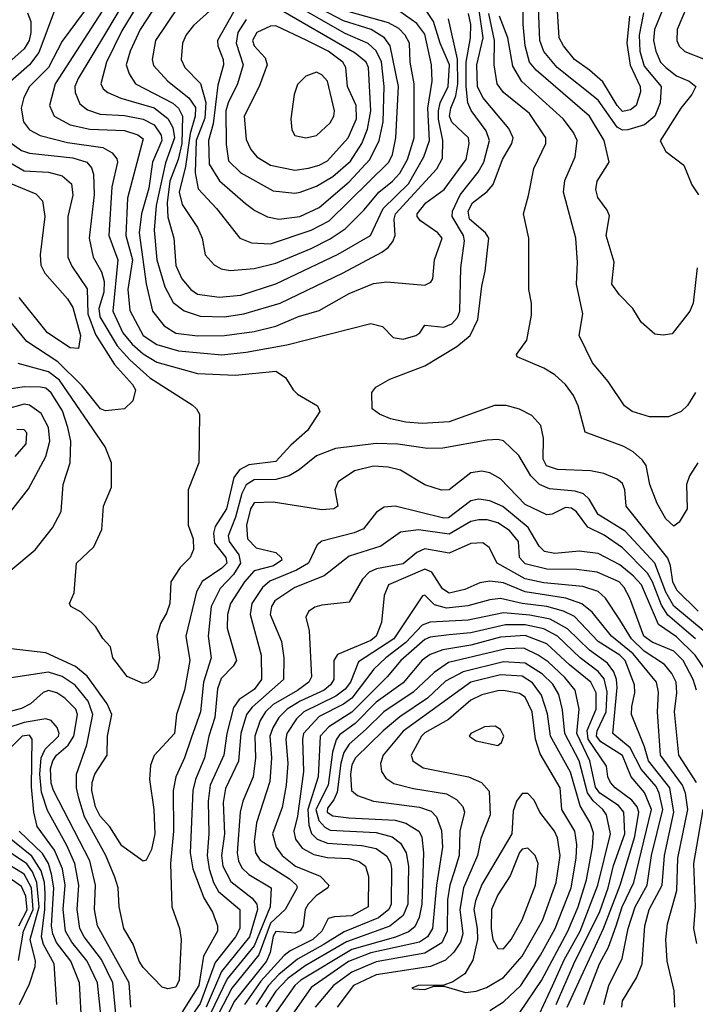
# Model space of a CAD drawing. Extents: x 501367 to 657802, y 482273 to 547541.
# Tile 48 of 256: x 530438 to 532934, y 507265 to 510902. Entities that reach past the tile are written whole.
import ezdxf

# ---------------------------------------------------------------- set-up
doc = ezdxf.new("R2010")
doc.units = 0

msp = doc.modelspace()

# ---------------------------------------------------------------- linework, layer by layer
at = {"layer": '0CON20XD'}
for points in [[(530794.6, 511015), (530569.4, 510665), (530548.1, 510585), (530565.3, 510545), (530625, 510513), (530697.9, 510497.9), (530825, 510492.1), (530875, 510477), (530895, 510461.4), (530837, 510243), (530830.7, 510105), (530854.5, 510015), (530838.1, 509905), (530845, 509827.5), (530895, 509735.7), (530945, 509701.9), (531025, 509678.5), (531185, 509664.4)], [(530850.7, 511015), (530755, 510852.6), (530653.7, 510685), (530641.9, 510655), (530643.2, 510633.2), (530660.7, 510590.7), (530689, 510569), (530735, 510553.1), (530825, 510547.9), (530895, 510534.5), (530935, 510513.7), (530960.9, 510475), (530963, 510455), (530929.3, 510375), (530915, 510280), (530888.1, 510185), (530880.2, 510115), (530906, 509926), (530929.5, 509825), (530971.5, 509771.5), (531015, 509744.4), (531095, 509734.2)], [(530914.8, 511025), (530815, 510860), (530758.4, 510745), (530738.6, 510665), (530746.8, 510646.8), (530763.4, 510633.4), (530812.5, 510612.5), (530935, 510575.9), (530985, 510536.9), (531003.4, 510503.4), (531010.7, 510465), (530977, 510373), (530943, 510215), (530934.6, 510124.6), (530944.9, 510014.9), (530974.6, 509914.6), (531005, 509857.1), (531046.4, 509826.4), (531105, 509806.3), (531195, 509804.8)], [(530975, 511005.9), (530883.2, 510865), (530846.4, 510785), (530832, 510735), (530842.2, 510702.2), (530865.9, 510665), (531004, 510594), (531025.5, 510575), (531039.2, 510545), (531037.8, 510445), (531024, 510386), (530992.6, 510305), (530983.3, 510225), (530985, 510172.9), (531007.7, 510095), (531015, 509994.2), (531037.2, 509945), (531070.3, 509905), (531095, 509888.3), (531175, 509876.8)], [(531066.8, 511015), (530940.5, 510825), (530927.3, 510755), (530932, 510732), (530985.3, 510675), (531063.2, 510613.2), (531087.4, 510577.4), (531086.2, 510545), (531068.6, 510481.4), (531050.5, 510359.5), (531027.1, 510265), (531038.6, 510218.6), (531095.7, 510134.3), (531111.8, 510095), (531123, 510033), (531156.3, 509996.3), (531182, 509982), (531215.9, 509975.9)], [(531365, 510074.4), (531515.5, 510124.5), (531581.5, 510158.5), (531802, 510375), (531815, 510404.4), (531827.3, 510465), (531838.1, 510655), (531806.7, 510805), (531786, 510835), (531736.6, 510865), (531635, 510897), (531413.2, 511015)], [(532941.1, 509985), (532925.6, 509855), (532914.3, 509825), (532848.8, 509741.2), (532815, 509736.2), (532785, 509740), (532734, 509785), (532702.9, 509835), (532654.2, 509885), (532626, 509925), (532633.8, 510006.2), (532605.4, 510105), (532617.4, 510177.4), (532608.8, 510198.8), (532574.6, 510245), (532566.8, 510275), (532571.3, 510305), (532615.4, 510375), (532596.9, 510455), (532543.7, 510545), (532346.5, 510715), (532321, 510745), (532305.2, 510805), (532298.4, 510885), (532298.1, 511015)], [(530729, 511005), (530595, 510822), (530545, 510725.2), (530474.3, 510655), (530453.8, 510615), (530443.4, 510575), (530452.6, 510525), (530474.8, 510494.8), (530514.2, 510474.2), (530615, 510448), (530745, 510429.2), (530779.7, 510409.7), (530797.5, 510387.5), (530799.6, 510375), (530778.8, 510285), (530768.1, 510105), (530801, 510015), (530782.2, 509825), (530819.3, 509745), (530853.7, 509703.7), (530895, 509667.9), (530945, 509637.3), (531095, 509595.2), (531235, 509588.3), (531385, 509603.3), (531419.8, 509579.8), (531448.5, 509535), (531465, 509518.5), (531538, 509475), (531547.5, 509455), (531501.5, 509385), (531440, 509330), (531385, 509269.5), (531285, 509258), (531250.6, 509239.4), (531229.6, 509210.4), (531202.1, 509095), (531160.4, 509029.6), (531153.8, 509005), (531158.5, 508968.5), (531199.4, 508915), (531203, 508895), (531185, 508876.3), (531112.8, 508827.2), (531091.4, 508788.6), (531052.4, 508625), (531067, 508535), (531046.6, 508425), (531017.6, 508335), (531010.3, 508265), (530935, 508184.3), (530921.7, 508148.3), (530918.1, 508095), (530933.9, 507985), (530937.3, 507895), (530925, 507837.5), (530905, 507798), (530895, 507794.2), (530815, 507850.4), (530771, 507921), (530735, 507960), (530718.6, 507995), (530704.6, 508055), (530706.6, 508085), (530716.2, 508115), (530761.8, 508185), (530763.1, 508255), (530778.4, 508335), (530761.9, 508375), (530687.7, 508477.7), (530645, 508513), (530535, 508562.9), (530225, 508598.7)], [(531255, 510978.7), (531169.3, 510825), (531170.8, 510805), (531190, 510755), (531191.4, 510735), (531170.6, 510659.4), (531153, 510517), (531135.5, 510455), (531138.7, 510368.7), (531176, 510306), (531272.9, 510222.9), (531306.8, 510196.8), (531353.4, 510173.4), (531395, 510164.8)], [(530571.1, 510945), (530509.4, 510780.6), (530474.9, 510735.1), (530383.8, 510655)], [(531141.2, 510935), (531080.1, 510879.9), (531053.6, 510846.4), (531040.2, 510815), (531035.2, 510755), (531048.2, 510725), (531105.6, 510665.6), (531126.4, 510596.4), (531122, 510538), (531090.8, 510455), (531086.4, 510336.4), (531097.1, 510277.1), (531165, 510204.7), (531251.8, 510095), (531295, 510077.3), (531365, 510074.4)], [(531455, 510261), (531475, 510264.8), (531535, 510286.4), (531595, 510322.1), (531660.7, 510379.3), (531702.8, 510445), (531723, 510497), (531735.4, 510565.4), (531726.3, 510725), (531718.7, 510745), (531677.7, 510777.7), (531388.6, 510945)], [(531395, 510164.8), (531473.1, 510175), (531545, 510208), (531655, 510302.6), (531731.8, 510385), (531766, 510455), (531780.5, 510525), (531785.1, 510655), (531775, 510746), (531755, 510787), (531725, 510813.5), (531641, 510851), (531474.8, 510945)], [(532945, 508717.1), (532865.7, 508795), (532850.7, 508825), (532842.6, 508885), (532832.4, 508912.4), (532678.1, 509105), (532673.8, 509165), (532665, 509188.9), (532645, 509204.8), (532595.8, 509225.8), (532547.5, 509235), (532425, 509240), (532383.8, 509253.8), (532371.5, 509278.5), (532373.2, 509356.8), (532363.2, 509403.2), (532330.5, 509440.5), (532285, 509463.6), (532235, 509476.9), (532192.8, 509477.2), (532025, 509416.8), (531925, 509410), (531865, 509415.2), (531808.2, 509428.2), (531767.1, 509445), (531740.8, 509465), (531739.2, 509525), (531754.2, 509545), (531805.9, 509574.1), (531935, 509623.3), (532052.9, 509695), (532102.5, 509735), (532130.3, 509795), (532145, 509917.5), (532157.5, 509972.5), (532171.8, 510095), (532159.1, 510115), (532100.4, 510165), (532094.9, 510195), (532111.6, 510225), (532165, 510267.8), (532186.9, 510293.1), (532221.3, 510385), (532256.9, 510445), (532261.8, 510465), (532245, 510500), (532149.2, 510615), (532130, 510655), (532126.4, 510735), (532149.8, 510835), (532134.7, 510945)], [(532743.1, 510926.9), (532726.2, 510845), (532729.1, 510785), (532745, 510730), (532808, 510655), (532804.8, 510595), (532784.8, 510545), (532746.5, 510513.5), (532684.4, 510494.4), (532665, 510494.1), (532645, 510505.2), (532575, 510604.4), (532423.4, 510725), (532374.7, 510784.7), (532360, 510825), (532355.1, 510945)], [(532690.7, 510915), (532680.9, 510815), (532693.4, 510733.4), (532730.4, 510655), (532731.1, 510635), (532715, 510584.6), (532695, 510568.9), (532665, 510562.2), (532645, 510584.3), (532592.1, 510672.1), (532543.4, 510715), (532488.1, 510755), (532446.8, 510805), (532430.7, 510835), (532424.4, 510935)], [(532811.5, 510935), (532783.5, 510865), (532779.1, 510825), (532788.1, 510785), (532805.7, 510745), (532824.8, 510725), (532865, 510694.3), (532911.1, 510675), (532935.7, 510655), (532921.5, 510625), (532880.8, 510575), (532804.7, 510454.7), (532825.3, 510415.3), (532891.4, 510365), (532921.3, 510291.3), (532945.3, 510255.3)], [(532905.2, 510954.8), (532867, 510865), (532865.7, 510825), (532874.2, 510804.2), (532895, 510783.7), (532971.1, 510755)], [(530467.6, 510927.6), (530480, 510895), (530480, 510855), (530473.8, 510825), (530455, 510793.6), (530376.2, 510723.8)], [(531095, 509734.2), (531195, 509734.8), (531305, 509750), (531385, 509770.2), (531468.1, 509805), (531545, 509828.2), (531655, 509891.1), (531745, 509927.2), (531795, 509933.2), (531935, 509921.8), (531957.6, 509932.4), (531964.4, 509945), (531970.8, 510015), (531998.8, 510095), (531982.9, 510115), (531918.3, 510158.3), (531906.3, 510175), (531906.8, 510185), (531938.9, 510225), (532006.8, 510275), (532088.1, 510385), (532098.8, 510445), (532095.8, 510465), (532035, 510523.6), (532025.9, 510545), (532030.6, 510575), (532049.3, 510620.7), (532056.3, 510665), (532056.1, 510756.1), (532022.8, 510905)], [(531175, 509876.8), (531255, 509884.8), (531385, 509926.8), (531615, 510035.9), (531734, 510105), (531781.6, 510205), (531874, 510295), (531931, 510395), (531951.9, 510455), (531945.7, 510575), (531961.6, 510675), (531959.8, 510735), (531935, 510847.8), (531905, 510887.9), (531842.2, 510932.2)], [(531185, 509664.4), (531275, 509673.7), (531425, 509700.9), (531735, 509779.2), (531778.2, 509768.2), (531817.9, 509727.9), (531855, 509721.3), (531902, 509735), (531916, 509745), (531935, 509773.3), (532005, 509766.1), (532035, 509778.1), (532055, 509801.9), (532064.2, 509825), (532067.7, 509985), (532081.4, 510085), (532078.1, 510105), (532036.4, 510175), (532036.7, 510195), (532065.8, 510255), (532131.5, 510338.5), (532153.1, 510375), (532173.8, 510455), (532161.8, 510491.8), (532105.9, 510565.9), (532093.5, 510595), (532087.1, 510655), (532087.6, 510745), (532103.1, 510835), (532105.4, 510884.6), (532096.8, 510925)], [(531195, 509804.8), (531265.7, 509815), (531400.4, 509855), (531633.2, 509966.8), (531776.5, 510043.5), (531799.8, 510060.2), (531817.3, 510082.7), (531825.8, 510105), (531822.2, 510165), (531826.5, 510185), (531979, 510351), (531999.8, 510390.2), (532001.8, 510455), (531984.9, 510534.9), (531984.9, 510565), (531992.1, 510595), (532020.7, 510655), (532025.9, 510735), (531991, 510815), (531967.1, 510895), (531942.1, 510932.1)], [(531275, 510902.7), (531244.4, 510855), (531237.9, 510815), (531264.2, 510735), (531243.3, 510665), (531208.1, 510595), (531199.5, 510565), (531200.9, 510440.9), (531209.9, 510379.9), (531255, 510336), (531375, 510269.3), (531455, 510261)], [(531215.9, 509975.9), (531305, 509982.5), (531385, 510002.8), (531515, 510056.6), (531585, 510092.3), (531640.2, 510129.8), (531710.2, 510199.8), (531764.8, 510265), (531815.1, 510304.9), (531842.5, 510335), (531871.2, 510385), (531895.2, 510465), (531895.8, 510665), (531880.4, 510745), (531878.8, 510815), (531862.6, 510845), (531838.7, 510868.7), (531800.7, 510890.7), (531655, 510931.4)], [(532943.5, 509265), (532912.8, 509217.2), (532901.1, 509185), (532903.6, 509095), (532875, 509045.6), (532855, 509031.1), (532825, 509058.6), (532793.5, 509115), (532766.2, 509185), (532753.1, 509255), (532739.4, 509275), (532705, 509305.6), (532670, 509325), (532527.8, 509377.8), (532501.8, 509475), (532483.7, 509513.7), (532454.7, 509554.7), (532415, 509590.4), (532375, 509614.5), (532276.4, 509656.4), (532273.3, 509665), (532312.3, 509717.7), (532329.3, 509810.7), (532329.5, 509855), (532319.5, 509905), (532319.5, 510095), (532300, 510185), (532317.5, 510252.5), (532337.6, 510352.4), (532381.3, 510445), (532381.6, 510465), (532321.8, 510555), (532225, 510633.1), (532202.2, 510665), (532191.6, 510735), (532192.6, 510825), (532171.7, 510925)], [(532935, 509524.4), (532905, 509476.5), (532881.8, 509455), (532835, 509435.3), (532765.3, 509435.3), (532700.8, 509455), (532671.9, 509475), (532611.8, 509565), (532554.8, 509634.8), (532505.6, 509735), (532518.7, 509815), (532494.7, 509925), (532498.7, 510005), (532492.2, 510095), (532447.2, 510265), (532452.1, 510307.9), (532489.7, 510395), (532497.9, 510455), (532484.3, 510485), (532446.4, 510535), (532292.9, 510672.9), (532260.3, 510730.3), (532241.3, 510835), (532211.1, 510915)], [(531455, 510346.5), (531505, 510353.6), (531545, 510364.5), (531575, 510380.2), (531652.2, 510465), (531682.6, 510535), (531681.5, 510585), (531649.7, 510655), (531643.5, 510725), (531632.6, 510745), (531578.2, 510785), (531499.2, 510825), (531385, 510879.5), (531365, 510878.1), (531313.8, 510855), (531298.2, 510825), (531305, 510805.5), (531345, 510761.5), (531352.1, 510735), (531323.2, 510655), (531268.1, 510545), (531275, 510459.2), (531292.7, 510422.7), (531314.6, 510395), (531364.5, 510365), (531455, 510346.5)], [(531495, 510465.7), (531535, 510474.4), (531585, 510520.5), (531599.1, 510545), (531601.6, 510565), (531575, 510674.3), (531555, 510698.1), (531535, 510708.1), (531495, 510693.1), (531465, 510662), (531452.5, 510625), (531440, 510535), (531444, 510495), (531455, 510474), (531495, 510465.7)], [(530380, 510465), (530445, 510418.5), (530475, 510408.3), (530635, 510391.1), (530686.2, 510375), (530703.4, 510355), (530711.2, 510331.2), (530712.8, 510255), (530694.4, 510095), (530709.5, 510025), (530740, 509970), (530750, 509935), (530749.1, 509895), (530730.3, 509835), (530734.2, 509804.2), (530797.8, 509697.8), (530845, 509645.9), (530918.5, 509578.5), (531075, 509479.5), (531091.9, 509465), (531102.5, 509445), (531100, 509265), (531060.8, 509165), (531061.2, 509035), (531078.8, 508985), (531080, 508945), (531068, 508915), (531030.9, 508879.1), (530997.1, 508825), (530992.9, 508745), (530980.4, 508709.6), (530958.1, 508671.9), (530945.3, 508625), (530954.5, 508545), (530947.4, 508502.6), (530934, 508475), (530911.2, 508455), (530895, 508450), (530835.8, 508475.8), (530782.5, 508545), (530773.3, 508585), (530745, 508616.7), (530719.3, 508659.3), (530665, 508713.8), (530627.5, 508735), (530622.5, 508745), (530640, 508785), (530648.6, 508895), (530712.5, 508955), (530741.2, 509018.8), (530748, 509105), (530777.1, 509175), (530777.1, 509265), (530753.7, 509323.7), (530585, 509569.8), (530545, 509601.1), (530432.2, 509632.2)], [(530365.1, 510395.1), (530455, 510343.5), (530545, 510339), (530595.1, 510325.1), (530630, 510295), (530635, 510254), (530616.5, 510175), (530616.2, 510025), (530630.9, 509990.9), (530688, 509908), (530690.4, 509815), (530718.8, 509738.8), (530788.4, 509628.4), (530854.8, 509555), (530865.7, 509535), (530855.8, 509494.2), (530825.3, 509464.7), (530755, 509457.5), (530736.2, 509465), (530669.5, 509549.5), (530578.7, 509638.7), (530465, 509712.6), (530297.6, 509915)], [(530385, 510305.6), (530498.5, 510258.5), (530522.5, 510232.5), (530531, 510175), (530513.5, 510033.5), (530516.6, 509995), (530530.8, 509965), (530615, 509871.2), (530635, 509838.2), (530663, 509735), (530655, 509687.5), (530625, 509690), (530540.7, 509745), (530435.9, 509875.9)], [(530405, 508868.2), (530496, 508944), (530559.2, 509025), (530590.9, 509085), (530599.2, 509185), (530624.3, 509265), (530627.4, 509345), (530616.7, 509395), (530596.9, 509456.9), (530555, 509524.1), (530535, 509541), (530515, 509544.8), (530455, 509546.2), (530385, 509534.8)], [(530405.4, 509085), (530470.7, 509169.3), (530535, 509288.1), (530550.2, 509345), (530545.1, 509395.1), (530517.1, 509447.1), (530475, 509478.6), (530455, 509482), (530385, 509462.2)], [(530421.2, 509288.8), (530462, 509335), (530465, 509375.6), (530455, 509387.3), (530428.1, 509388.1)], [(532970, 508640), (532855, 508735.8), (532825, 508787.4), (532784.9, 508895), (532675, 509013.3), (532575, 509074.8), (532541.4, 509131.4), (532521.1, 509151.1), (532490.8, 509160.8), (532395, 509169), (532359.1, 509185), (532326.9, 509216.9), (532282.3, 509292.3), (532226, 509346), (532205, 509351.2), (532165, 509348.6), (532001.2, 509318.8), (531945, 509317.8), (531894.8, 509324.8), (531835, 509334.4), (531755, 509336.5), (531605, 509318.1), (531535, 509291.2), (531471, 509239), (531433.3, 509216.7), (531385, 509203.9), (531305, 509202.6), (531275, 509183.9), (531258.6, 509151.4), (531235.4, 509064.6), (531208.1, 508995), (531211.9, 508975), (531248.1, 508925), (531254.4, 508895), (531227.5, 508852.5), (531178.6, 508801.4), (531145.2, 508735), (531134.2, 508625), (531146, 508545), (531116.9, 508455), (531105.8, 508345), (531071.6, 508248.4), (531047.4, 508175), (531014.8, 508105), (531004.8, 508055), (531006.8, 507905), (530995.2, 507785), (531000.9, 507625), (531028.5, 507545), (531035.4, 507505), (531027.9, 507355), (531015, 507328.8), (530985, 507321.8), (530965, 507328.6), (530895, 507401.1), (530879.5, 507425), (530857.2, 507487.2), (530823.3, 507545), (530805.3, 507625), (530801.7, 507695), (530789.4, 507735), (530755.9, 507815), (530677.6, 507957.6), (530657, 508027), (530648.6, 508065), (530648.4, 508115), (530686.4, 508223.6), (530708.6, 508335), (530691, 508385), (530643.5, 508443.5), (530595.5, 508475.5), (530545, 508492), (530375, 508466.5)], [(532935.1, 508615), (532832, 508702), (532809, 508739), (532776.1, 508825), (532757, 508857), (532665, 508951.2), (532597.5, 508997.5), (532537.1, 509027.1), (532495, 509084.6), (532477.1, 509097.1), (532455, 509100.7), (532405, 509075.5), (532385, 509073.3), (532305, 509110.7), (532215, 509205.4), (532175, 509227.9), (532145, 509233.8), (532105, 509227.9), (532025, 509165.3), (531996.2, 509163.8), (531935, 509183.8), (531845, 509238), (531799.4, 509249.4), (531745, 509253.1), (531674.7, 509235.3), (531615, 509194.4), (531602.2, 509165), (531614, 509105), (531598.8, 509095), (531555, 509091.8), (531375, 509119.3), (531305, 509116.8), (531290.8, 509095), (531276.2, 509035), (531280, 508985), (531311.4, 508951.4), (531385, 508934), (531404.1, 508915), (531406.4, 508905), (531376.2, 508885), (531304.4, 508865.6), (531268.4, 508825), (531217.2, 508745), (531205.6, 508705), (531204.8, 508654.8), (531239.1, 508535), (531226.5, 508513.5), (531182, 508468), (531169.3, 508430.7), (531159.3, 508325), (531136.6, 508255), (531120.8, 508175), (531088, 508095), (531078.1, 508055), (531068.1, 507825), (531077.3, 507765), (531118.7, 507658.7), (531150.7, 507605), (531168.4, 507555), (531169.5, 507535), (531116.8, 507443.2), (531100.6, 507335), (531031.1, 507225)], [(533001.2, 508455), (532933.9, 508555), (532865, 508622.1), (532797.6, 508667.6), (532735, 508814.2), (532705, 508847.8), (532655, 508888.5), (532575, 508930.4), (532505, 508939.4), (532415, 508930.7), (532377, 508937), (532357.2, 508957.2), (532316.6, 509026.6), (532223.5, 509103.5), (532175, 509124.8), (532135, 509130.9), (532105, 509125.2), (532022.1, 509062.1), (532005, 509061.1), (531825, 509104.7), (531785, 509100.9), (531756.7, 509083.3), (531708.9, 509021.1), (531673.7, 509006.3), (531554.2, 508975.8), (531537.8, 508962.2), (531505.3, 508894.7), (531461.1, 508868.9), (531362.4, 508827.6), (531335.7, 508805), (531296.3, 508745), (531289.4, 508705), (531329.8, 508555), (531331.5, 508465), (531305, 508427.7), (531249, 508391), (531228, 508362), (531203, 508265), (531192.3, 508185), (531142.4, 508075), (531134.4, 508015.6), (531136.4, 507895), (531130.5, 507815), (531138.6, 507765), (531154.5, 507714.5), (531172.3, 507682.3), (531251.6, 507615), (531251.9, 507545), (531236.1, 507515), (531160, 507420), (531105, 507268.8), (531053.9, 507195)], [(532938.3, 508425), (532926.5, 508465), (532889.2, 508535), (532855, 508569.1), (532775, 508602.2), (532744.5, 508625), (532691.9, 508765), (532671.3, 508805), (532652.4, 508825), (532571, 508861), (532495, 508871.1), (532385, 508872.6), (532305, 508892), (532284.8, 508915), (532280.4, 508975), (532247.3, 509015), (532205, 509043.2), (532165, 509054.1), (532134.8, 509054.8), (532105, 509047.9), (532025, 509001.9), (531911.8, 509018.2), (531845, 509009.5), (531772.3, 508957.7), (531655, 508920.4), (531562.7, 508847.3), (531455, 508804.8), (531380.5, 508755), (531368.3, 508735), (531363.7, 508705), (531405.2, 508605.2), (531414.3, 508545), (531413.2, 508465), (531297.6, 508362.4), (531276.6, 508335), (531254.6, 508265), (531247, 508163), (531198.3, 508061.7), (531189.5, 508010.5), (531195.1, 507895.1), (531184, 507815), (531189.1, 507775), (531218.4, 507718.4), (531297.4, 507657.4), (531313.8, 507635), (531317.2, 507615), (531287.1, 507515), (531183.2, 507386.8), (531127.3, 507255)], [(532938, 508085), (532873, 508185), (532857.8, 508345), (532865.9, 508415), (532862.8, 508455), (532847, 508487), (532819.8, 508519.8), (532745, 508569.9), (532698, 508615), (532655.8, 508685.8), (532601.9, 508765), (532575, 508790.4), (532518.8, 508808.8), (532375, 508821.7), (532305, 508836.3), (532201.8, 508895), (532172, 508952), (532149.1, 508969.1), (532105, 508967.7), (532025, 508931.2), (531935, 508947.6), (531905, 508933.8), (531855, 508892.6), (531756.2, 508873.8), (531728.9, 508861.1), (531704.8, 508835.2), (531655, 508750.9), (531555, 508740), (531528.3, 508731.7), (531505, 508715.7), (531495.5, 508695), (531507.4, 508645), (531515.7, 508474.3), (531506.9, 508455), (531465, 508424.6), (531375, 508372.1), (531345.8, 508345), (531326.3, 508313.7), (531306.5, 508255), (531308.8, 508175), (531300.2, 508105), (531262.9, 508015), (531253, 507975), (531241.4, 507825), (531246.1, 507795), (531259.1, 507769.1), (531284.5, 507744.5), (531367.2, 507695), (531363.5, 507625), (531305, 507481.4), (531205, 507359.3), (531141.5, 507228.5)], [(532858, 507255), (532855.6, 507315), (532830, 507425), (532825.7, 507505), (532831.9, 507561.9), (532866.1, 507685), (532869.4, 507805), (532906.7, 507985), (532897.6, 508045), (532886.8, 508075), (532805.8, 508185), (532794.5, 508345), (532798.5, 508418.5), (532790.9, 508455), (532705, 508559.4), (532624.1, 508625), (532553.1, 508713.1), (532515, 508744.5), (532455.5, 508765.5), (532305, 508788.2), (532225, 508821.8), (532175, 508828.3), (532138.3, 508821.7), (532082.9, 508797.1), (532025, 508783.4), (531999.9, 508799.9), (531960.9, 508860.9), (531935, 508872.8), (531801.3, 508815), (531785.3, 508775), (531774.3, 508675), (531755.6, 508625), (531735, 508609.3), (531612.9, 508557.1), (531599.1, 508535), (531598.5, 508465), (531586.2, 508445), (531562.6, 508425), (531475, 508384.7), (531426.3, 508355), (531395.5, 508325), (531373.3, 508286.7), (531361.9, 508255), (531368.4, 508175), (531362.4, 508087.6), (531313.4, 507935), (531304.8, 507865), (531309.4, 507825), (531327.1, 507797.1), (531435, 507728.8), (531461.2, 507705), (531463.4, 507695), (531419.3, 507615), (531365, 507564.3), (531322.3, 507447.7), (531221.4, 507325), (531157.7, 507202.3)], [(532662.6, 507255), (532665, 507278.2), (532716.8, 507363.2), (532738.3, 507415), (532747.6, 507555), (532763.9, 507615), (532811.1, 507705), (532819.8, 507815), (532855.1, 507975), (532839.9, 508065), (532761, 508165), (532746.3, 508216.3), (532698.8, 508335), (532699.2, 508365), (532711.2, 508415), (532710, 508445), (532675.1, 508535), (532655.1, 508555.1), (532575, 508604.6), (532487.5, 508697.5), (532447.4, 508717.4), (532385, 508734.3), (532295, 508746), (532215, 508764.3), (532175, 508759.5), (532093.2, 508736.8), (532015, 508728.8), (531971, 508741), (531935, 508776.7), (531925.7, 508774.3), (531820.5, 508615), (531689.4, 508530.6), (531660, 508455), (531640.6, 508429.4), (531606.4, 508403.6), (531487.4, 508345), (531461, 508319), (531425, 508265.9), (531421.2, 508245), (531428.6, 508155), (531422.4, 508075), (531407.5, 507992.5), (531372.4, 507895), (531386, 507846), (531407.3, 507815), (531457.6, 507775), (531547.9, 507737.9), (531580.4, 507705), (531576.4, 507695), (531534, 507666), (531504.1, 507635), (531493.3, 507615), (531485.2, 507555), (531473.9, 507536.1), (531455, 507527.7), (531385, 507533.9), (531375, 507516.8), (531363.8, 507456.2), (531350.6, 507425), (531230.5, 507275), (531175.8, 507165)], [(532595.8, 507265), (532615.2, 507335), (532664.4, 507435), (532685.9, 507545), (532711.5, 507625), (532756.2, 507705), (532772.6, 507815), (532814.1, 507985), (532800.8, 508045), (532789.4, 508069.4), (532733.7, 508133.7), (532693, 508213), (532629.8, 508265), (532645.3, 508435), (532643.3, 508465), (532632.9, 508492.9), (532609.6, 508525), (532543.8, 508573.8), (532462, 508652), (532397.5, 508687.5), (532322.5, 508702.5), (532225, 508711.5), (532094.6, 508684.6), (531955, 508676.4), (531925, 508665.4), (531865, 508602.1), (531790.3, 508545), (531747, 508503), (531665, 508395.6), (531635, 508374.1), (531545, 508328.4), (531486.8, 508265), (531482.7, 508245), (531486.7, 508125), (531465, 507960), (531451, 507905), (531457.6, 507875), (531481.4, 507841.4), (531525, 507818.2), (531575, 507807.7), (531655, 507804), (531692.1, 507792.1), (531715.4, 507775), (531726.8, 507736.8), (531725.3, 507625), (531665, 507592.6), (531601.6, 507588.4), (531578.3, 507581.7), (531554.4, 507535), (531520.8, 507505), (531437.3, 507462.7), (531415, 507445.2), (531329.1, 507350.9), (531268.4, 507265)], [(532522.3, 507265), (532580.7, 507415), (532613.9, 507476.1), (532641.4, 507555), (532663.6, 507625), (532707.4, 507715), (532772.7, 507985), (532747, 508047), (532696.8, 508105), (532665, 508184), (532585, 508234.1), (532569.6, 508255), (532571.8, 508275), (532605.1, 508345), (532608.9, 508418.9), (532597.8, 508467.8), (532575, 508494.3), (532508.6, 508545), (532425.5, 508625), (532375, 508651.8), (532305, 508666.3), (532233.1, 508666.9), (532105, 508637.7), (532025, 508630.1), (531955, 508621.5), (531935, 508612.4), (531846.2, 508535), (531795.6, 508475), (531665, 508343.6), (531579.9, 508290.1), (531548.2, 508255), (531541.4, 508105), (531502.4, 507985), (531507, 507927), (531516.3, 507896.3), (531537.7, 507875), (531575, 507859.9), (531702.2, 507852.2), (531755, 507840.9), (531793.8, 507813.8), (531808, 507788), (531811.7, 507765), (531810.2, 507635), (531802.1, 507615), (531763.2, 507585), (531637.3, 507532.7), (531559.5, 507485), (531465, 507431.8), (531395, 507375.5), (531357.3, 507335), (531311.6, 507265)], [(532460.2, 507255), (532595.4, 507544.6), (532657.1, 507705), (532710.9, 507885), (532725.7, 507975), (532718.8, 507995), (532699.4, 508019.4), (532638.2, 508065), (532621.2, 508085), (532611.2, 508105), (532605.7, 508145), (532538.1, 508245), (532534.1, 508275.9), (532567.8, 508355), (532568.2, 508415), (532548.3, 508455), (532469.4, 508519.4), (532385, 508596.7), (532305, 508627.3), (532215, 508620.8), (532105, 508592.2), (532001.8, 508575), (531955, 508556.8), (531925, 508536.7), (531855, 508453), (531755, 508381.7), (531677.9, 508302.1), (531620, 508260), (531607.7, 508242.3), (531593.9, 508196.1), (531578, 508075), (531532.2, 507985), (531543.9, 507943.9), (531565, 507918.9), (531585, 507908.8), (531755, 507899.3), (531814.3, 507884.3), (531845, 507860.3), (531866.5, 507825), (531874, 507775), (531871.6, 507635), (531855, 507593.3), (531806, 507554), (531645, 507495.5), (531493, 507407), (531429, 507361), (531385, 507314.2), (531346.6, 507255)], [(532632.3, 507777.7), (532673.8, 507895), (532670.3, 507975), (532649.8, 507999.8), (532580.9, 508045), (532565, 508066.8), (532544.7, 508165), (532496.6, 508265), (532505.2, 508355.2), (532489.7, 508425), (532452.7, 508472.7), (532390.6, 508530.6), (532354.2, 508555), (532300.1, 508580.1), (532235, 508578.1), (532022.6, 508527.4), (531968.9, 508491.1), (531892.2, 508417.8), (531783.7, 508345), (531718.1, 508281.9), (531655, 508225.5), (531635.2, 508194.8), (531624.3, 508155.7), (531611.4, 508048.6), (531599.3, 508020.7), (531575, 507989.4), (531574.1, 507975), (531595, 507961.2), (531653.8, 507953.8), (531825, 507944.9), (531865, 507934.5), (531913.2, 507905), (531924, 507884), (531930.6, 507825), (531923.6, 507635), (531914.2, 507585.8), (531898.3, 507551.7), (531875, 507532.3), (531826.8, 507513.2), (531665, 507468.2), (531477.2, 507355), (531454.1, 507335), (531371.7, 507218.3)], [(532342, 507195), (532406, 507334), (532450.2, 507429.8), (532509.1, 507535), (532573.5, 507705), (532620.4, 507895), (532606.2, 507965), (532592.6, 507985), (532556.2, 508016.2), (532535.9, 508045.9), (532505, 508164.1), (532451.5, 508265), (532443.4, 508353.4), (532429.6, 508409.6), (532407.4, 508447.4), (532369.4, 508485), (532305, 508525.7), (532225, 508529.9), (532077.1, 508492.9), (532011.8, 508458.2)], [(532285.7, 507235), (532366.5, 507353.5), (532463.7, 507535), (532501.1, 507625), (532531.9, 507725), (532554.6, 507845), (532558.2, 507898.2), (532545.4, 507935.4), (532508.3, 507998.3), (532472.8, 508122.8), (532398.6, 508255), (532388.3, 508338.3), (532366.4, 508406.4), (532332.2, 508452.2), (532295, 508476.7), (532215, 508482.1), (532105, 508454.6), (531855, 508273.8), (531781.1, 508185), (531771.4, 508155), (531774.7, 508125), (531790.5, 508100.5), (531820.7, 508080.7), (531892.5, 508062.5), (532015, 508043), (532051.4, 508021.4), (532075.2, 507995.2), (532081.8, 507975), (532064.8, 507905), (532061.7, 507815), (532043.4, 507755), (532027.2, 507705), (532019.2, 507650.8), (532018, 507535), (531997.2, 507492.8), (531935, 507453.6), (531755, 507422.1), (531665, 507383.9), (531597.6, 507335), (531530, 507255)], [(530849.2, 507255), (530843.2, 507345), (530725.2, 507555), (530714.5, 507615), (530718.4, 507705), (530697.3, 507795), (530563.5, 508055), (530555, 508082.5), (530552.1, 508135), (530561, 508165), (530574.1, 508185), (530617.7, 508222.3), (530637.9, 508255), (530651.7, 508335), (530645.2, 508355), (530605, 508396.5), (530575, 508415.2), (530545, 508424.3), (530525, 508417.3), (530478.7, 508375), (530445, 508357.6), (530375, 508339)], [(532011.8, 508458.2), (531944.2, 508395.8), (531842.6, 508327.4), (531780.7, 508275), (531678.9, 508175), (531665, 508149.5), (531660.1, 508115), (531664.1, 508055), (531686, 508036), (531745, 508016), (531915, 507993), (531958.3, 507978.3), (531978.1, 507958.1), (531996.8, 507906.8), (531999.7, 507845), (531978, 507705), (531962.9, 507545), (531945.3, 507514.7), (531914.7, 507495), (531735, 507455.6), (531653, 507423), (531515, 507327.5), (531444, 507225)], [(532175, 507242.3), (532225, 507273.9), (532289.8, 507335), (532362.8, 507447.2), (532415.9, 507545), (532474.9, 507695), (532494.5, 507804.5), (532496.7, 507855), (532489.3, 507905), (532440.7, 507985), (532435.1, 508065.1), (532360.9, 508190.9), (532343.3, 508245), (532331.7, 508345), (532305, 508400), (532285, 508413), (532225, 508424.8), (532205, 508423.3), (532145, 508408.5), (532105, 508388.7), (532022.5, 508317.5), (531935, 508267.3), (531922.5, 508255), (531884.6, 508185), (531890.9, 508165), (531928.2, 508138.2), (532095.8, 508105.8), (532144, 508084), (532172.2, 508052.2), (532176.2, 507965), (532141.8, 507878.2), (532129.6, 507815), (532077.8, 507695), (532063.9, 507615), (532074.8, 507525), (532066.9, 507495), (532042.5, 507457.5), (532011.8, 507428.2), (531955.6, 507404.4), (531755, 507373.6), (531671.1, 507335), (531611, 507255)], [(530795.8, 507205.8), (530782.2, 507345), (530741, 507431), (530676.5, 507515), (530660.6, 507545), (530650.4, 507615), (530656.8, 507705), (530641.9, 507785), (530612.3, 507852.3), (530540.5, 507980.5), (530518.4, 508048.4), (530512.7, 508115), (530517.8, 508175), (530532.5, 508207.5), (530581.1, 508255), (530584.2, 508265), (530577.2, 508287.2), (530555, 508313.1), (530535, 508319.4), (530455, 508306.4), (530325, 508263.7)], [(532205, 508221.2), (532218.3, 508231.7), (532226.7, 508255), (532215, 508280), (532195, 508292), (532155, 508290), (532105, 508265.6), (532099.2, 508255), (532125, 508238.6), (532205, 508221.2)], [(530746.1, 507145), (530726.1, 507345), (530687.1, 507425), (530630.6, 507495), (530607.3, 507535), (530599.3, 507615), (530606.8, 507705), (530595.9, 507765), (530566.5, 507835), (530502.5, 507922.5), (530490.5, 507975), (530481.5, 508068.5), (530484.2, 508245), (530475, 508258.9), (530447.2, 508255), (530406, 508214)], [(532085, 507309.1), (532125, 507314.2), (532162.6, 507327.4), (532225, 507363.9), (532295, 507443.1), (532369.7, 507575), (532420, 507715), (532434.5, 507815), (532425, 507880.6), (532414.3, 507905), (532360.3, 507975), (532339, 508019), (532315, 508043.2), (532295, 508043.9), (532273, 508015), (532261.2, 507978.8), (532256.6, 507895), (532145, 507708), (532122.5, 507647.5), (532116, 507615), (532128.6, 507545), (532129.3, 507505), (532112.1, 507427.9), (532082.2, 507377.8), (532038.1, 507348.1), (532005, 507335.6), (531910, 507335), (531887.5, 507325), (531892.7, 507322.7), (531935, 507320), (531968.3, 507331.7), (532005, 507332.5), (532085, 507309.1)], [(532940.2, 507490.2), (532929.1, 507545), (532935.2, 507625), (532928.4, 507785), (532963, 507985)], [(530575.8, 507265), (530565.5, 507415), (530526.7, 507486.7), (530518.7, 507515), (530531.3, 507615), (530532.4, 507675), (530529.5, 507715), (530517.6, 507757.6), (530482.9, 507812.9), (530360.4, 507910.4)], [(530667.9, 507185), (530659.8, 507345), (530627.3, 507425), (530574.1, 507494.1), (530560.1, 507525), (530556.4, 507555), (530564.5, 507695), (530556.2, 507746.2), (530544.3, 507785), (530522.6, 507822.6), (530435.8, 507905)], [(530437.1, 507265), (530475, 507340.6), (530495.9, 507405), (530497.2, 507425), (530477.3, 507505), (530510.5, 507625), (530502.1, 507715), (530485.9, 507755), (530465, 507784.2), (530365, 507850.6)], [(530433.4, 507426.6), (530451.9, 507535), (530488.5, 507615), (530481.6, 507695), (530455.4, 507745.4), (530340, 507815)], [(532225, 507470), (532253.4, 507505), (532295, 507576.7), (532343.9, 507705), (532354.1, 507785), (532342.5, 507815), (532315, 507841.8), (532295, 507838.4), (532285, 507825.3), (532250.3, 507739.7), (532205, 507669.1), (532181.6, 507615), (532179.5, 507545), (532185.6, 507505), (532205, 507471.1), (532225, 507470)], [(532419.8, 507265), (532485.5, 507415), (532581.9, 507608.1), (532612, 507695), (532632.3, 507777.7)], [(530434.8, 507555.2), (530466.1, 507613.9), (530461, 507665), (530445, 507700.9), (530375, 507749.4)]]:
    msp.add_lwpolyline(points, dxfattribs=at)

doc.saveas('drawing.dxf')
